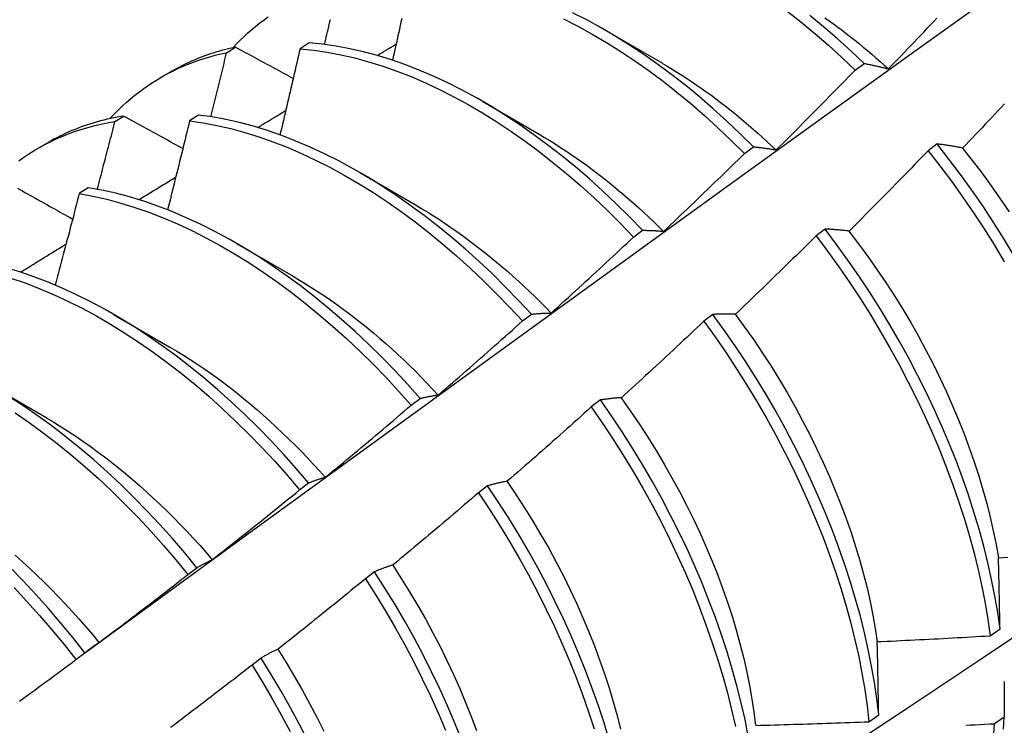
# Model space of a CAD drawing. Header units: inches. Extents: x 25 to 728, y 80 to 333.
# Tile 151 of 160: x 703.718 to 703.996, y 266.795 to 266.995. Entities that reach past the tile are written whole.
import ezdxf

# ---------------------------------------------------------------- set-up
doc = ezdxf.new("R2010")
doc.units = ezdxf.units.IN
doc.header["$MEASUREMENT"] = 0
doc.layers.add('Visible Edges(ANSI)', color=7, linetype='Continuous', lineweight=25)

msp = doc.modelspace()

# ---------------------------------------------------------------- linework, layer by layer
at = {"layer": 'Visible Edges(ANSI)'}
for p, q in [((703.88378, 266.99167), (703.89973, 266.98244)), ((703.77657, 266.98543), (703.77912, 266.98699)), ((703.79987, 266.9882), (703.79734, 266.98656)), ((703.95423, 266.98048), (703.95676, 266.98238)), ((703.75812, 266.9785), (703.76093, 266.98012)), ((703.84899, 266.97163), (703.86494, 266.9624)), ((703.74501, 266.96597), (703.74756, 266.96754)), ((703.76863, 266.96781), (703.76611, 266.96616)), ((703.72332, 266.95846), (703.72613, 266.96008)), ((703.92293, 266.95696), (703.92547, 266.95886)), ((703.97739, 266.95964), (703.97483, 266.9577)), ((703.81419, 266.95159), (703.83014, 266.94236)), ((703.73744, 266.94727), (703.73492, 266.94561)), ((703.89159, 266.93334), (703.89412, 266.93526)), ((703.94573, 266.9356), (703.94317, 266.93366)), ((703.77939, 266.93155), (703.79534, 266.92232)), ((703.74459, 266.91151), (703.76054, 266.90228)), ((703.86018, 266.90963), (703.86272, 266.91155)), ((703.91401, 266.91149), (703.91145, 266.90954)), ((703.70979, 266.89147), (703.72574, 266.88224)), ((703.82872, 266.88583), (703.83127, 266.88776)), ((703.88222, 266.88731), (703.87964, 266.88535)), ((703.79721, 266.86195), (703.79975, 266.86388)), ((703.85035, 266.86306), (703.84777, 266.8611)), ((703.76562, 266.83799), (703.76818, 266.83993)), ((703.81839, 266.83876), (703.81581, 266.8368)), ((703.99241, 266.82071), (703.99518, 266.82268)), ((703.73398, 266.81395), (703.73654, 266.81589)), ((703.78636, 266.81441), (703.78377, 266.81244)), ((703.9581, 266.79643), (703.96088, 266.79839)), ((703.99635, 266.79768), (703.99352, 266.79575))]:
    msp.add_line(p, q, dxfattribs=at)
at = {"layer": 'Visible Edges(ANSI)', "flags": 128}
for points in [[(703.73643, 266.81582), (703.75986, 266.83289), (703.78326, 266.84993), (703.80662, 266.86693), (703.82996, 266.88389), (703.85328, 266.90081), (703.87657, 266.91769), (703.89984, 266.93452), (703.92308, 266.95132), (703.9463, 266.96806), (703.96951, 266.98476), (703.99269, 267.00141), (704.01586, 267.01801), (704.03901, 267.03456), (704.06214, 267.05107), (704.08526, 267.06751), (704.10837, 267.08391), (704.13147, 267.10025), (704.15456, 267.11654), (704.17764, 267.13277)], [(703.77836, 266.98683), (703.77939, 266.98792), (703.78043, 266.98898), (703.7815, 266.99002), (703.78259, 266.99102), (703.7837, 266.992), (703.78482, 266.99294), (703.78597, 266.99386), (703.78714, 266.99474), (703.78832, 266.9956)], [(703.80425, 266.98775), (703.80442, 266.98846), (703.80459, 266.98917), (703.80475, 266.98988), (703.80492, 266.99058), (703.80509, 266.99129), (703.80525, 266.992), (703.80542, 266.99271), (703.80558, 266.99342), (703.80575, 266.99412), (703.80591, 266.99483)], [(703.82607, 266.99505), (703.82586, 266.99407), (703.82564, 266.99309), (703.82542, 266.99211), (703.82521, 266.99113), (703.82499, 266.99015), (703.82477, 266.98917), (703.82456, 266.98819), (703.82434, 266.98721), (703.82412, 266.98623), (703.8239, 266.98525), (703.82368, 266.98426), (703.82346, 266.98328)], [(703.87182, 266.99495), (703.87586, 266.99288), (703.8799, 266.99067), (703.88393, 266.98829), (703.88796, 266.98577), (703.89197, 266.98311), (703.89596, 266.9803), (703.89992, 266.97735), (703.90386, 266.97426), (703.90776, 266.97105), (703.91162, 266.96771), (703.91544, 266.96424), (703.91921, 266.96066), (703.92293, 266.95696)], [(703.92547, 266.95886), (703.92174, 266.96255), (703.91796, 266.96613), (703.91414, 266.96958), (703.91027, 266.97292), (703.90637, 266.97612), (703.90243, 266.9792), (703.89847, 266.98213), (703.89447, 266.98493), (703.89046, 266.98759), (703.88644, 266.9901), (703.8824, 266.99246), (703.87836, 266.99467), (703.87432, 266.99672)], [(703.93495, 266.99721), (703.93889, 266.99412), (703.94279, 266.99089), (703.94665, 266.98754), (703.95046, 266.98407), (703.95423, 266.98048)], [(703.95676, 266.98238), (703.95299, 266.98596), (703.94917, 266.98942), (703.9453, 266.99276), (703.9414, 266.99597)], [(703.94563, 266.99532), (703.94686, 266.99445), (703.94808, 266.99357), (703.9493, 266.99268), (703.95051, 266.99177), (703.95172, 266.99085), (703.95293, 266.98991), (703.95414, 266.98896), (703.95534, 266.98799), (703.95653, 266.98701), (703.95773, 266.98602), (703.95891, 266.98501), (703.9601, 266.98399), (703.96128, 266.98295), (703.96245, 266.9819), (703.96362, 266.98084)], [(703.96362, 266.98085), (703.96454, 266.9818), (703.96546, 266.98276), (703.96638, 266.98371), (703.9673, 266.98466), (703.96821, 266.98562), (703.96913, 266.98657), (703.97005, 266.98753), (703.97096, 266.98848), (703.97187, 266.98944), (703.97279, 266.9904), (703.9737, 266.99136), (703.97461, 266.99232), (703.97552, 266.99328), (703.97643, 266.99424), (703.97734, 266.9952)], [(703.77912, 266.98699), (703.77831, 266.98682), (703.7775, 266.98663), (703.7767, 266.98644), (703.7759, 266.98623), (703.77511, 266.98602), (703.77432, 266.9858), (703.77353, 266.98556), (703.77275, 266.98532), (703.77198, 266.98507), (703.7712, 266.9848), (703.77044, 266.98453), (703.76968, 266.98425), (703.76892, 266.98396), (703.76817, 266.98366), (703.76742, 266.98335), (703.76668, 266.98303), (703.76594, 266.98269), (703.76521, 266.98236), (703.76448, 266.98201), (703.76376, 266.98165), (703.76305, 266.98128), (703.76234, 266.9809), (703.76163, 266.98051), (703.76093, 266.98012)], [(703.77912, 266.98699), (703.77979, 266.98663), (703.78047, 266.98626), (703.78114, 266.98589), (703.78182, 266.98553), (703.78249, 266.98516), (703.78317, 266.98479), (703.78385, 266.98443), (703.78452, 266.98406), (703.7852, 266.98369), (703.78588, 266.98332), (703.78656, 266.98296), (703.78724, 266.98259), (703.78792, 266.98222), (703.7886, 266.98186), (703.78928, 266.98149), (703.78996, 266.98112), (703.79064, 266.98075), (703.79132, 266.98039), (703.792, 266.98002), (703.79268, 266.97965), (703.79336, 266.97928), (703.79405, 266.97891), (703.79473, 266.97855), (703.79541, 266.97818)], [(703.79734, 266.98656), (703.79711, 266.98555), (703.79688, 266.98453), (703.79665, 266.98352), (703.79641, 266.98251), (703.79618, 266.98149), (703.79595, 266.98048), (703.79571, 266.97946), (703.79548, 266.97845), (703.79524, 266.97743), (703.795, 266.97642), (703.79477, 266.97541), (703.79453, 266.97439), (703.79429, 266.97338), (703.79406, 266.97236), (703.79382, 266.97135), (703.79358, 266.97033), (703.79334, 266.96931), (703.7931, 266.9683), (703.79286, 266.96728), (703.79262, 266.96627), (703.79238, 266.96525), (703.79214, 266.96424), (703.7919, 266.96322), (703.79166, 266.9622)], [(703.79734, 266.98656), (703.80114, 266.98617), (703.80498, 266.98561), (703.80886, 266.98487), (703.81277, 266.98397), (703.81672, 266.98289), (703.8207, 266.98165), (703.8247, 266.98024), (703.82871, 266.97866), (703.83274, 266.97693), (703.83678, 266.97503), (703.84082, 266.97297), (703.84486, 266.97076), (703.8489, 266.9684), (703.85292, 266.96589), (703.85693, 266.96323), (703.86092, 266.96043), (703.86489, 266.95749), (703.86882, 266.95441), (703.87273, 266.9512), (703.87659, 266.94787), (703.88042, 266.94441), (703.88419, 266.94084), (703.88792, 266.93714), (703.89159, 266.93334)], [(703.89412, 266.93526), (703.89045, 266.93905), (703.88672, 266.94273), (703.88294, 266.9463), (703.87911, 266.94975), (703.87524, 266.95307), (703.87134, 266.95627), (703.8674, 266.95933), (703.86343, 266.96226), (703.85944, 266.96505), (703.85543, 266.9677), (703.8514, 266.9702), (703.84737, 266.97255), (703.84333, 266.97475), (703.83928, 266.9768), (703.83525, 266.97868), (703.83122, 266.98041), (703.8272, 266.98197), (703.82321, 266.98337), (703.81923, 266.9846), (703.81529, 266.98566), (703.81137, 266.98655), (703.8075, 266.98728), (703.80366, 266.98783), (703.79987, 266.9882)], [(703.81913, 266.98463), (703.81935, 266.98476), (703.81957, 266.9849), (703.8198, 266.98503), (703.82002, 266.98516), (703.82024, 266.9853), (703.82047, 266.98543), (703.82069, 266.98556), (703.82091, 266.9857), (703.82113, 266.98583), (703.82136, 266.98596), (703.82158, 266.9861), (703.8218, 266.98623), (703.82203, 266.98636), (703.82225, 266.9865), (703.82247, 266.98663), (703.8227, 266.98676), (703.82292, 266.9869), (703.82314, 266.98703), (703.82337, 266.98717), (703.82359, 266.9873), (703.82381, 266.98743), (703.82403, 266.98757), (703.82426, 266.9877), (703.82448, 266.98783)], [(703.74356, 266.96679), (703.74468, 266.96798), (703.74583, 266.96913), (703.747, 266.97025), (703.74819, 266.97134), (703.74941, 266.97239), (703.75065, 266.9734), (703.75191, 266.97438), (703.75319, 266.97533), (703.7545, 266.97624), (703.75583, 266.97711), (703.75718, 266.97795), (703.75856, 266.97875), (703.75995, 266.97951), (703.76137, 266.98024), (703.7628, 266.98092), (703.76426, 266.98158), (703.76573, 266.98219), (703.76722, 266.98277), (703.76874, 266.9833), (703.77027, 266.98381), (703.77182, 266.98427), (703.77338, 266.98469), (703.77497, 266.98508), (703.77657, 266.98543)], [(703.77212, 266.96733), (703.7723, 266.96809), (703.77249, 266.96884), (703.77268, 266.96959), (703.77287, 266.97035), (703.77306, 266.9711), (703.77324, 266.97186), (703.77343, 266.97261), (703.77362, 266.97337), (703.7738, 266.97412), (703.77399, 266.97487), (703.77418, 266.97563), (703.77436, 266.97638), (703.77455, 266.97714), (703.77473, 266.97789), (703.77492, 266.97864), (703.7751, 266.9794), (703.77529, 266.98015), (703.77547, 266.9809), (703.77565, 266.98166), (703.77584, 266.98241), (703.77602, 266.98317), (703.7762, 266.98392), (703.77639, 266.98467), (703.77657, 266.98543)], [(703.89974, 266.9824), (703.90112, 266.98159), (703.90249, 266.98077), (703.90386, 266.97993), (703.90523, 266.97907), (703.9066, 266.97819), (703.90797, 266.97729), (703.90933, 266.97636), (703.91069, 266.97542), (703.91205, 266.97447), (703.9134, 266.97349), (703.91475, 266.97249), (703.91609, 266.97147), (703.91744, 266.97044), (703.91877, 266.96939), (703.92011, 266.96832), (703.92143, 266.96723), (703.92276, 266.96612), (703.92407, 266.965), (703.92539, 266.96386), (703.92669, 266.9627), (703.92799, 266.96153), (703.92929, 266.96034), (703.93057, 266.95914), (703.93186, 266.95792)], [(703.95676, 266.98238), (703.95704, 266.98233), (703.95732, 266.98227), (703.9576, 266.98222), (703.95788, 266.98216), (703.95816, 266.98211), (703.95844, 266.98205), (703.95872, 266.98199), (703.95901, 266.98193), (703.95929, 266.98187), (703.95957, 266.98181), (703.95986, 266.98175), (703.96014, 266.98169), (703.96043, 266.98162), (703.96072, 266.98156), (703.961, 266.98149), (703.96129, 266.98142), (703.96158, 266.98136), (703.96187, 266.98129), (703.96216, 266.98122), (703.96245, 266.98115), (703.96274, 266.98108), (703.96303, 266.981), (703.96333, 266.98093), (703.96362, 266.98085)], [(703.93188, 266.95795), (703.93282, 266.95888), (703.93376, 266.95981), (703.9347, 266.96074), (703.93564, 266.96167), (703.93658, 266.9626), (703.93751, 266.96353), (703.93845, 266.96447), (703.93938, 266.9654), (703.94032, 266.96634), (703.94125, 266.96728), (703.94218, 266.96821), (703.94311, 266.96915), (703.94405, 266.97009), (703.94498, 266.97103), (703.9459, 266.97197), (703.94683, 266.97292), (703.94776, 266.97386), (703.94869, 266.9748), (703.94961, 266.97575), (703.95054, 266.97669), (703.95146, 266.97764), (703.95239, 266.97858), (703.95331, 266.97953), (703.95423, 266.98048)], [(703.99647, 266.97099), (703.99556, 266.97002), (703.99465, 266.96906), (703.99374, 266.96809), (703.99283, 266.96713), (703.99192, 266.96616), (703.99101, 266.9652), (703.99009, 266.96424), (703.98918, 266.96328), (703.98826, 266.96232), (703.98735, 266.96136), (703.98643, 266.9604), (703.98551, 266.95944), (703.98459, 266.95848)], [(703.74756, 266.96754), (703.7466, 266.96739), (703.74564, 266.96721), (703.74469, 266.96703), (703.74374, 266.96683), (703.7428, 266.96662), (703.74186, 266.96639), (703.74093, 266.96615), (703.74001, 266.9659), (703.7391, 266.96563), (703.73818, 266.96535), (703.73728, 266.96506), (703.73638, 266.96476), (703.73549, 266.96444), (703.73461, 266.96411), (703.73373, 266.96376), (703.73286, 266.96341), (703.73199, 266.96303), (703.73113, 266.96265), (703.73028, 266.96225), (703.72944, 266.96184), (703.7286, 266.96142), (703.72777, 266.96099), (703.72695, 266.96054), (703.72613, 266.96008)], [(703.74756, 266.96754), (703.74825, 266.96716), (703.74894, 266.96678), (703.74963, 266.9664), (703.75032, 266.96602), (703.75101, 266.96564), (703.7517, 266.96526), (703.75239, 266.96488), (703.75308, 266.9645), (703.75377, 266.96411), (703.75446, 266.96373), (703.75516, 266.96335), (703.75585, 266.96297), (703.75654, 266.96259), (703.75724, 266.9622), (703.75793, 266.96182), (703.75863, 266.96144), (703.75932, 266.96106), (703.76002, 266.96067), (703.76072, 266.96029), (703.76141, 266.95991), (703.76211, 266.95953), (703.76281, 266.95914), (703.76351, 266.95876), (703.76421, 266.95838)], [(703.86272, 266.91155), (703.85911, 266.91544), (703.85543, 266.91923), (703.8517, 266.92291), (703.84791, 266.92647), (703.84409, 266.92991), (703.84021, 266.93323), (703.83631, 266.93642), (703.83237, 266.93947), (703.8284, 266.94239), (703.8244, 266.94518), (703.82039, 266.94782), (703.81636, 266.95031), (703.81233, 266.95265), (703.80829, 266.95484), (703.80425, 266.95687), (703.80021, 266.95875), (703.79618, 266.96047), (703.79217, 266.96202), (703.78817, 266.96341), (703.7842, 266.96463), (703.78026, 266.96568), (703.77634, 266.96656), (703.77247, 266.96727), (703.76863, 266.96781)], [(703.78533, 266.9643), (703.78566, 266.9645), (703.786, 266.9647), (703.78633, 266.9649), (703.78666, 266.9651), (703.78699, 266.9653), (703.78732, 266.9655), (703.78765, 266.9657), (703.78799, 266.9659), (703.78832, 266.9661), (703.78865, 266.9663), (703.78898, 266.9665), (703.78931, 266.9667), (703.78964, 266.9669), (703.78997, 266.9671), (703.79031, 266.9673), (703.79064, 266.9675), (703.79097, 266.9677), (703.7913, 266.9679), (703.79163, 266.9681), (703.79196, 266.9683), (703.7923, 266.9685), (703.79263, 266.9687), (703.79296, 266.9689), (703.79329, 266.9691)], [(703.71786, 266.9549), (703.71926, 266.9559), (703.7207, 266.95686), (703.72216, 266.95777), (703.72364, 266.95864), (703.72515, 266.95947), (703.72668, 266.96025), (703.72824, 266.96099), (703.72982, 266.96169), (703.73142, 266.96234), (703.73305, 266.96295), (703.7347, 266.96352), (703.73636, 266.96404), (703.73805, 266.96451), (703.73976, 266.96494), (703.74149, 266.96533), (703.74324, 266.96567), (703.74501, 266.96597)], [(703.74002, 266.94682), (703.74023, 266.94762), (703.74044, 266.94842), (703.74065, 266.94922), (703.74086, 266.95002), (703.74107, 266.95081), (703.74128, 266.95161), (703.74149, 266.95241), (703.7417, 266.95321), (703.74191, 266.954), (703.74212, 266.9548), (703.74233, 266.9556), (703.74254, 266.9564), (703.74275, 266.95719), (703.74295, 266.95799), (703.74316, 266.95879), (703.74337, 266.95959), (703.74357, 266.96039), (703.74378, 266.96118), (703.74399, 266.96198), (703.74419, 266.96278), (703.7444, 266.96357), (703.7446, 266.96437), (703.74481, 266.96517), (703.74501, 266.96597)], [(703.76611, 266.96616), (703.76586, 266.96511), (703.7656, 266.96407), (703.76535, 266.96302), (703.76509, 266.96198), (703.76484, 266.96093), (703.76458, 266.95988), (703.76432, 266.95884), (703.76406, 266.95779), (703.7638, 266.95674), (703.76355, 266.95569), (703.76329, 266.95465), (703.76303, 266.9536), (703.76277, 266.95255), (703.76251, 266.95151), (703.76224, 266.95046), (703.76198, 266.94941), (703.76172, 266.94836), (703.76146, 266.94732), (703.76119, 266.94627), (703.76093, 266.94522), (703.76067, 266.94417), (703.7604, 266.94313), (703.76014, 266.94208), (703.75987, 266.94103)], [(703.76611, 266.96616), (703.76995, 266.96561), (703.77383, 266.96488), (703.77774, 266.96399), (703.78169, 266.96292), (703.78566, 266.96169), (703.78966, 266.96029), (703.79367, 266.95872), (703.7977, 266.95699), (703.80174, 266.95511), (703.80578, 266.95306), (703.80982, 266.95086), (703.81386, 266.9485), (703.81788, 266.946), (703.8219, 266.94335), (703.82589, 266.94056), (703.82985, 266.93763), (703.83379, 266.93456), (703.8377, 266.93136), (703.84157, 266.92803), (703.84539, 266.92458), (703.84917, 266.92101), (703.8529, 266.91733), (703.85657, 266.91353), (703.86018, 266.90963)], [(703.86493, 266.96239), (703.86644, 266.9615), (703.86795, 266.96059), (703.86946, 266.95965), (703.87096, 266.95869), (703.87246, 266.9577), (703.87396, 266.95669), (703.87546, 266.95566), (703.87695, 266.95461), (703.87844, 266.95353), (703.87992, 266.95243), (703.8814, 266.95131), (703.88288, 266.95017), (703.88435, 266.94901), (703.88581, 266.94782), (703.88727, 266.94662), (703.88872, 266.94539), (703.89017, 266.94415), (703.89161, 266.94289), (703.89304, 266.9416), (703.89446, 266.9403), (703.89588, 266.93898), (703.89729, 266.93764), (703.89869, 266.93628), (703.90008, 266.9349)], [(703.92547, 266.95886), (703.92572, 266.95884), (703.92599, 266.95881), (703.92625, 266.95878), (703.92651, 266.95875), (703.92677, 266.95872), (703.92703, 266.95869), (703.9273, 266.95866), (703.92756, 266.95862), (703.92783, 266.95859), (703.92809, 266.95855), (703.92836, 266.95852), (703.92863, 266.95848), (703.92889, 266.95844), (703.92916, 266.9584), (703.92943, 266.95836), (703.9297, 266.95832), (703.92997, 266.95827), (703.93024, 266.95823), (703.93051, 266.95819), (703.93079, 266.95814), (703.93106, 266.95809), (703.93133, 266.95804), (703.93161, 266.958), (703.93188, 266.95795)], [(703.98459, 266.95848), (703.98428, 266.95854), (703.98398, 266.9586), (703.98367, 266.95866), (703.98336, 266.95871), (703.98306, 266.95877), (703.98275, 266.95882), (703.98245, 266.95888), (703.98214, 266.95893), (703.98184, 266.95898), (703.98154, 266.95903), (703.98124, 266.95908), (703.98094, 266.95913), (703.98064, 266.95918), (703.98034, 266.95922), (703.98004, 266.95927), (703.97974, 266.95932), (703.97944, 266.95936), (703.97915, 266.9594), (703.97885, 266.95945), (703.97856, 266.95949), (703.97826, 266.95953), (703.97797, 266.95957), (703.97768, 266.95961), (703.97739, 266.95964)], [(703.99899, 266.92834), (703.99618, 266.933), (703.99327, 266.9376), (703.99027, 266.94215), (703.98717, 266.94663), (703.98399, 266.95105), (703.98073, 266.95539), (703.97739, 266.95964)], [(703.98456, 266.95846), (703.98732, 266.95498), (703.99002, 266.95144), (703.99266, 266.94784), (703.99522, 266.94418), (703.99772, 266.94048)], [(703.9001, 266.93495), (703.90106, 266.93586), (703.90202, 266.93677), (703.90298, 266.93768), (703.90394, 266.93859), (703.9049, 266.9395), (703.90585, 266.94041), (703.90681, 266.94132), (703.90776, 266.94223), (703.90872, 266.94315), (703.90967, 266.94406), (703.91062, 266.94498), (703.91157, 266.94589), (703.91252, 266.94681), (703.91347, 266.94773), (703.91442, 266.94865), (703.91537, 266.94957), (703.91632, 266.95049), (703.91727, 266.95141), (703.91821, 266.95233), (703.91916, 266.95326), (703.9201, 266.95418), (703.92105, 266.95511), (703.92199, 266.95603), (703.92293, 266.95696)], [(703.97483, 266.9577), (703.97391, 266.95675), (703.97299, 266.9558), (703.97206, 266.95484), (703.97114, 266.95389), (703.97022, 266.95294), (703.96929, 266.95199), (703.96836, 266.95104), (703.96744, 266.95009), (703.96651, 266.94915), (703.96558, 266.9482), (703.96465, 266.94725), (703.96372, 266.94631), (703.96279, 266.94536), (703.96186, 266.94442), (703.96093, 266.94348), (703.96, 266.94254), (703.95906, 266.9416), (703.95813, 266.94066), (703.95719, 266.93972), (703.95626, 266.93878), (703.95532, 266.93784), (703.95438, 266.9369), (703.95345, 266.93597), (703.95251, 266.93503)], [(703.97483, 266.9577), (703.97817, 266.95344), (703.98142, 266.94909), (703.9846, 266.94468), (703.98769, 266.94019), (703.99068, 266.93564), (703.99358, 266.93103), (703.99639, 266.92637)], [(703.75172, 266.94389), (703.75216, 266.94416), (703.7526, 266.94442), (703.75303, 266.94469), (703.75347, 266.94496), (703.75391, 266.94522), (703.75434, 266.94549), (703.75478, 266.94575), (703.75521, 266.94602), (703.75565, 266.94629), (703.75609, 266.94655), (703.75652, 266.94682), (703.75696, 266.94708), (703.7574, 266.94735), (703.75783, 266.94761), (703.75827, 266.94788), (703.75871, 266.94815), (703.75914, 266.94841), (703.75958, 266.94868), (703.76001, 266.94894), (703.76045, 266.94921), (703.76089, 266.94947), (703.76132, 266.94974), (703.76176, 266.95), (703.7622, 266.95027)], [(703.85725, 266.72689), (703.87955, 266.74143), (703.90181, 266.756), (703.92402, 266.7706), (703.9462, 266.78523), (703.96834, 266.79989), (703.99043, 266.81458), (704.01249, 266.8293), (704.03451, 266.84405), (704.05648, 266.85882), (704.07842, 266.87362), (704.10031, 266.88845), (704.12217, 266.90329), (704.14399, 266.91816), (704.16576, 266.93305), (704.1875, 266.94796)], [(703.71746, 266.94715), (703.71817, 266.94676), (703.71887, 266.94636), (703.71958, 266.94597), (703.72028, 266.94557), (703.72099, 266.94518), (703.72169, 266.94478), (703.7224, 266.94438), (703.72311, 266.94399), (703.72381, 266.94359), (703.72452, 266.9432), (703.72523, 266.9428), (703.72594, 266.9424), (703.72665, 266.94201), (703.72736, 266.94161), (703.72807, 266.94121), (703.72878, 266.94081), (703.72949, 266.94042), (703.7302, 266.94002), (703.73092, 266.93962), (703.73163, 266.93922), (703.73234, 266.93883), (703.73306, 266.93843)], [(703.73492, 266.94561), (703.73464, 266.94453), (703.73437, 266.94345), (703.73409, 266.94238), (703.73381, 266.9413), (703.73353, 266.94022), (703.73325, 266.93915), (703.73297, 266.93807), (703.73268, 266.93699), (703.7324, 266.93592), (703.73212, 266.93484), (703.73184, 266.93376), (703.73155, 266.93269), (703.73127, 266.93161), (703.73098, 266.93053), (703.7307, 266.92945), (703.73041, 266.92838), (703.73013, 266.9273), (703.72984, 266.92622), (703.72955, 266.92514), (703.72926, 266.92407), (703.72898, 266.92299), (703.72869, 266.92191), (703.7284, 266.92083), (703.72811, 266.91976)], [(703.73492, 266.94561), (703.7388, 266.94489), (703.74271, 266.94401), (703.74666, 266.94295), (703.75063, 266.94173), (703.75462, 266.94034), (703.75864, 266.93878), (703.76267, 266.93706), (703.7667, 266.93518), (703.77074, 266.93315), (703.77479, 266.93095), (703.77882, 266.92861), (703.78285, 266.92611), (703.78686, 266.92347), (703.79085, 266.92069), (703.79482, 266.91776), (703.79876, 266.9147), (703.80267, 266.91151), (703.80654, 266.90819), (703.81037, 266.90475), (703.81415, 266.90119), (703.81788, 266.89751), (703.82156, 266.89372), (703.82517, 266.88983), (703.82872, 266.88583)], [(703.83127, 266.88776), (703.82771, 266.89175), (703.82409, 266.89563), (703.82041, 266.89941), (703.81668, 266.90308), (703.81289, 266.90664), (703.80906, 266.91007), (703.80519, 266.91338), (703.80128, 266.91656), (703.79733, 266.91961), (703.79336, 266.92252), (703.78937, 266.9253), (703.78535, 266.92793), (703.78133, 266.93041), (703.77729, 266.93275), (703.77325, 266.93493), (703.76921, 266.93695), (703.76517, 266.93882), (703.76114, 266.94052), (703.75713, 266.94207), (703.75314, 266.94344), (703.74917, 266.94466), (703.74522, 266.9457), (703.74131, 266.94657), (703.73744, 266.94727)], [(703.83013, 266.94231), (703.83177, 266.94134), (703.83342, 266.94034), (703.83506, 266.93931), (703.8367, 266.93826), (703.83834, 266.93718), (703.83998, 266.93607), (703.84161, 266.93493), (703.84323, 266.93377), (703.84485, 266.93258), (703.84647, 266.93137), (703.84808, 266.93013), (703.84968, 266.92887), (703.85128, 266.92758), (703.85287, 266.92626), (703.85445, 266.92493), (703.85602, 266.92357), (703.85759, 266.92218), (703.85914, 266.92077), (703.86069, 266.91934), (703.86223, 266.91789), (703.86376, 266.91642), (703.86527, 266.91492), (703.86678, 266.9134), (703.86828, 266.91187)], [(703.89412, 266.93526), (703.89436, 266.93525), (703.8946, 266.93525), (703.89485, 266.93525), (703.89509, 266.93525), (703.89534, 266.93524), (703.89558, 266.93523), (703.89583, 266.93523), (703.89607, 266.93522), (703.89632, 266.93521), (703.89657, 266.9352), (703.89682, 266.93519), (703.89707, 266.93518), (703.89732, 266.93516), (703.89757, 266.93515), (703.89782, 266.93514), (703.89807, 266.93512), (703.89832, 266.9351), (703.89857, 266.93508), (703.89883, 266.93506), (703.89908, 266.93504), (703.89933, 266.93502), (703.89959, 266.935), (703.89984, 266.93498), (703.9001, 266.93495)], [(703.94317, 266.93366), (703.94223, 266.93272), (703.94129, 266.93179), (703.94035, 266.93086), (703.9394, 266.92993), (703.93846, 266.929), (703.93751, 266.92808), (703.93656, 266.92715), (703.93562, 266.92622), (703.93467, 266.9253), (703.93372, 266.92437), (703.93277, 266.92345), (703.93182, 266.92253), (703.93087, 266.92161), (703.92992, 266.92068), (703.92897, 266.91976), (703.92801, 266.91884), (703.92706, 266.91793), (703.9261, 266.91701), (703.92515, 266.91609), (703.92419, 266.91518), (703.92323, 266.91426), (703.92228, 266.91335), (703.92132, 266.91243), (703.92036, 266.91152)], [(703.94317, 266.93366), (703.94644, 266.92932), (703.94961, 266.9249), (703.95271, 266.92042), (703.95571, 266.91587), (703.95862, 266.91126), (703.96143, 266.90661), (703.96414, 266.9019), (703.96674, 266.89716), (703.96925, 266.89238), (703.97164, 266.88758), (703.97392, 266.88275), (703.97608, 266.8779), (703.97813, 266.87305), (703.98006, 266.86819), (703.98187, 266.86333), (703.98355, 266.85849), (703.98511, 266.85365), (703.98655, 266.84884), (703.98785, 266.84405), (703.98903, 266.83929), (703.99007, 266.83458), (703.99099, 266.8299), (703.99177, 266.82528), (703.99241, 266.82071)], [(703.95251, 266.93503), (703.95222, 266.93507), (703.95193, 266.9351), (703.95164, 266.93513), (703.95135, 266.93517), (703.95106, 266.9352), (703.95077, 266.93523), (703.95049, 266.93525), (703.9502, 266.93528), (703.94992, 266.93531), (703.94963, 266.93534), (703.94935, 266.93536), (703.94907, 266.93538), (703.94879, 266.93541), (703.94851, 266.93543), (703.94822, 266.93545), (703.94795, 266.93547), (703.94767, 266.93549), (703.94739, 266.93551), (703.94711, 266.93553), (703.94683, 266.93554), (703.94656, 266.93556), (703.94628, 266.93557), (703.94601, 266.93559), (703.94573, 266.9356)], [(703.99518, 266.82268), (703.99452, 266.82725), (703.99373, 266.83188), (703.99281, 266.83655), (703.99176, 266.84127), (703.99057, 266.84603), (703.98926, 266.85082), (703.98781, 266.85564), (703.98624, 266.86047), (703.98455, 266.86532), (703.98273, 266.87018), (703.98079, 266.87504), (703.97873, 266.87989), (703.97656, 266.88473), (703.97427, 266.88956), (703.97187, 266.89437), (703.96936, 266.89914), (703.96675, 266.90388), (703.96403, 266.90858), (703.96121, 266.91323), (703.95829, 266.91784), (703.95529, 266.92238), (703.95219, 266.92686), (703.949, 266.93127), (703.94573, 266.9356)], [(703.95248, 266.935), (703.95519, 266.93146), (703.95783, 266.92787), (703.9604, 266.92422), (703.9629, 266.92052), (703.96533, 266.91678), (703.96768, 266.91299), (703.96995, 266.90917), (703.97214, 266.90531), (703.97424, 266.90143), (703.97626, 266.89751), (703.97819, 266.89358), (703.98003, 266.88963), (703.98178, 266.88567), (703.98344, 266.88171), (703.98501, 266.87774), (703.98648, 266.87378), (703.98786, 266.86982), (703.98914, 266.86588), (703.99032, 266.86195), (703.9914, 266.85805), (703.99238, 266.85417), (703.99326, 266.85032), (703.99404, 266.84651), (703.99471, 266.84274)], [(703.71829, 266.92342), (703.71883, 266.92375), (703.71937, 266.92408), (703.71991, 266.92441), (703.72044, 266.92474), (703.72098, 266.92507), (703.72152, 266.9254), (703.72206, 266.92573), (703.72259, 266.92606), (703.72313, 266.92639), (703.72367, 266.92672), (703.72421, 266.92705), (703.72474, 266.92738), (703.72528, 266.92771), (703.72582, 266.92804), (703.72636, 266.92837), (703.72689, 266.9287), (703.72743, 266.92903), (703.72797, 266.92936), (703.72851, 266.92969), (703.72905, 266.93002), (703.72958, 266.93035), (703.73012, 266.93068), (703.73066, 266.93101), (703.7312, 266.93134)], [(703.86828, 266.91188), (703.86926, 266.91276), (703.87024, 266.91365), (703.87122, 266.91453), (703.87219, 266.91542), (703.87317, 266.91631), (703.87415, 266.9172), (703.87512, 266.91808), (703.8761, 266.91898), (703.87707, 266.91987), (703.87804, 266.92076), (703.87902, 266.92165), (703.87999, 266.92255), (703.88096, 266.92344), (703.88193, 266.92434), (703.8829, 266.92523), (703.88387, 266.92613), (703.88483, 266.92703), (703.8858, 266.92793), (703.88677, 266.92883), (703.88773, 266.92973), (703.8887, 266.93063), (703.88966, 266.93154), (703.89062, 266.93244), (703.89159, 266.93334)], [(703.79975, 266.86388), (703.79626, 266.86796), (703.7927, 266.87194), (703.78907, 266.87582), (703.78539, 266.87959), (703.78165, 266.88326), (703.77787, 266.8868), (703.77403, 266.89023), (703.77016, 266.89353), (703.76624, 266.89671), (703.7623, 266.89975), (703.75833, 266.90265), (703.75433, 266.90542), (703.75032, 266.90804), (703.74629, 266.91052), (703.74225, 266.91284), (703.73821, 266.91501), (703.73417, 266.91703), (703.73013, 266.91888), (703.72611, 266.92058), (703.72209, 266.92211), (703.7181, 266.92348), (703.71413, 266.92468)], [(703.71559, 266.92176), (703.71959, 266.92038), (703.7236, 266.91884), (703.72763, 266.91713), (703.73166, 266.91526), (703.73571, 266.91323), (703.73975, 266.91105), (703.74378, 266.90871), (703.74781, 266.90623), (703.75182, 266.90359), (703.75582, 266.90082), (703.75979, 266.8979), (703.76373, 266.89485), (703.76764, 266.89167), (703.77151, 266.88835), (703.77534, 266.88492), (703.77913, 266.88136), (703.78286, 266.87769), (703.78654, 266.87391), (703.79016, 266.87002), (703.79372, 266.86604), (703.79721, 266.86195)], [(703.79534, 266.92226), (703.79713, 266.92121), (703.79891, 266.92014), (703.80069, 266.91902), (703.80246, 266.91788), (703.80423, 266.9167), (703.806, 266.91549), (703.80776, 266.91425), (703.80952, 266.91298), (703.81126, 266.91168), (703.81301, 266.91035), (703.81474, 266.90898), (703.81647, 266.90759), (703.81819, 266.90616), (703.81989, 266.90471), (703.82159, 266.90323), (703.82328, 266.90172), (703.82496, 266.90018), (703.82663, 266.89862), (703.82829, 266.89702), (703.82993, 266.89541), (703.83156, 266.89377), (703.83318, 266.8921), (703.83479, 266.89041), (703.83638, 266.8887)], [(703.86272, 266.91155), (703.86295, 266.91158), (703.86317, 266.9116), (703.8634, 266.91163), (703.86362, 266.91165), (703.86385, 266.91167), (703.86408, 266.91169), (703.86431, 266.91171), (703.86454, 266.91173), (703.86477, 266.91174), (703.865, 266.91176), (703.86523, 266.91178), (703.86546, 266.91179), (703.86569, 266.9118), (703.86592, 266.91181), (703.86615, 266.91183), (703.86639, 266.91184), (703.86662, 266.91184), (703.86686, 266.91185), (703.86709, 266.91186), (703.86733, 266.91186), (703.86757, 266.91187), (703.8678, 266.91187), (703.86804, 266.91187), (703.86828, 266.91188)], [(703.92036, 266.91152), (703.92009, 266.91153), (703.91982, 266.91154), (703.91954, 266.91155), (703.91927, 266.91156), (703.919, 266.91156), (703.91873, 266.91157), (703.91847, 266.91157), (703.9182, 266.91157), (703.91793, 266.91157), (703.91767, 266.91157), (703.9174, 266.91157), (703.91713, 266.91157), (703.91687, 266.91157), (703.91661, 266.91157), (703.91634, 266.91157), (703.91608, 266.91156), (703.91582, 266.91155), (703.91556, 266.91155), (703.9153, 266.91154), (703.91504, 266.91153), (703.91478, 266.91152), (703.91453, 266.91151), (703.91427, 266.9115), (703.91401, 266.91149)], [(703.96088, 266.79839), (703.96035, 266.80291), (703.95968, 266.80748), (703.95888, 266.81211), (703.95795, 266.81679), (703.95689, 266.82151), (703.9557, 266.82628), (703.95437, 266.83107), (703.95292, 266.83588), (703.95135, 266.84072), (703.94965, 266.84557), (703.94782, 266.85043), (703.94587, 266.85529), (703.94381, 266.86014), (703.94163, 266.86498), (703.93933, 266.86981), (703.93693, 266.87461), (703.93441, 266.87938), (703.93179, 266.88412), (703.92907, 266.88882), (703.92624, 266.89347), (703.92332, 266.89807), (703.92031, 266.90261), (703.9172, 266.90708), (703.91401, 266.91149)], [(703.92035, 266.91152), (703.92299, 266.90792), (703.92555, 266.90427), (703.92805, 266.90057), (703.93047, 266.89682), (703.93281, 266.89303), (703.93508, 266.8892), (703.93727, 266.88534), (703.93938, 266.88145), (703.9414, 266.87754), (703.94334, 266.8736), (703.94519, 266.86965), (703.94695, 266.86569), (703.94862, 266.86173), (703.9502, 266.85776), (703.95168, 266.8538), (703.95306, 266.84985), (703.95435, 266.84591), (703.95553, 266.84199), (703.95661, 266.83809), (703.95759, 266.83421), (703.95846, 266.83037), (703.95922, 266.82656), (703.95988, 266.8228), (703.96044, 266.81907)], [(703.83641, 266.88872), (703.83741, 266.88958), (703.83841, 266.89044), (703.83941, 266.89131), (703.8404, 266.89217), (703.8414, 266.89303), (703.8424, 266.8939), (703.84339, 266.89477), (703.84438, 266.89563), (703.84538, 266.8965), (703.84637, 266.89737), (703.84736, 266.89824), (703.84835, 266.89911), (703.84934, 266.89998), (703.85033, 266.90086), (703.85132, 266.90173), (703.85231, 266.9026), (703.85329, 266.90348), (703.85428, 266.90436), (703.85527, 266.90523), (703.85625, 266.90611), (703.85724, 266.90699), (703.85822, 266.90787), (703.8592, 266.90875), (703.86018, 266.90963)], [(703.91145, 266.90954), (703.91048, 266.90863), (703.90952, 266.90772), (703.90856, 266.90681), (703.90759, 266.9059), (703.90663, 266.905), (703.90566, 266.90409), (703.9047, 266.90319), (703.90373, 266.90229), (703.90276, 266.90138), (703.90179, 266.90048), (703.90082, 266.89958), (703.89985, 266.89868), (703.89888, 266.89778), (703.89791, 266.89689), (703.89694, 266.89599), (703.89596, 266.89509), (703.89499, 266.8942), (703.89401, 266.8933), (703.89304, 266.89241), (703.89206, 266.89152), (703.89109, 266.89063), (703.89011, 266.88973), (703.88913, 266.88884), (703.88815, 266.88796)], [(703.91145, 266.90954), (703.91463, 266.90513), (703.91773, 266.90064), (703.92073, 266.8961), (703.92365, 266.8915), (703.92646, 266.88685), (703.92918, 266.88214), (703.93179, 266.8774), (703.9343, 266.87263), (703.9367, 266.86782), (703.93899, 266.863), (703.94116, 266.85815), (703.94321, 266.8533), (703.94515, 266.84844), (703.94697, 266.84358), (703.94866, 266.83873), (703.95023, 266.8339), (703.95167, 266.82908), (703.95298, 266.82429), (703.95416, 266.81954), (703.95522, 266.81482), (703.95614, 266.81014), (703.95693, 266.80551), (703.95758, 266.80094), (703.9581, 266.79643)], [(703.76054, 266.90226), (703.76246, 266.90114), (703.76438, 266.89997), (703.76629, 266.89876), (703.7682, 266.89752), (703.7701, 266.89623), (703.77199, 266.89491), (703.77389, 266.89355), (703.77577, 266.89216), (703.77765, 266.89072), (703.77952, 266.88926), (703.78138, 266.88776), (703.78323, 266.88622), (703.78507, 266.88466), (703.7869, 266.88306), (703.78872, 266.88143), (703.79052, 266.87976), (703.79232, 266.87807), (703.7941, 266.87635), (703.79587, 266.8746), (703.79762, 266.87282), (703.79936, 266.87102), (703.80108, 266.86919), (703.80279, 266.86733), (703.80448, 266.86544)], [(703.76818, 266.83993), (703.76475, 266.84409), (703.76125, 266.84816), (703.75769, 266.85214), (703.75406, 266.85601), (703.75037, 266.85978), (703.74663, 266.86343), (703.74284, 266.86697), (703.739, 266.87039), (703.73513, 266.87369), (703.73121, 266.87685), (703.72727, 266.87989), (703.72329, 266.88278), (703.71929, 266.88554), (703.71528, 266.88815)], [(703.83127, 266.88776), (703.83148, 266.88781), (703.83168, 266.88786), (703.83189, 266.88791), (703.8321, 266.88796), (703.83231, 266.88801), (703.83252, 266.88806), (703.83273, 266.8881), (703.83295, 266.88815), (703.83316, 266.88819), (703.83337, 266.88823), (703.83358, 266.88828), (703.8338, 266.88832), (703.83401, 266.88836), (703.83423, 266.88839), (703.83444, 266.88843), (703.83466, 266.88847), (703.83488, 266.8885), (703.8351, 266.88854), (703.83531, 266.88857), (703.83553, 266.8886), (703.83575, 266.88863), (703.83597, 266.88866), (703.83619, 266.88869), (703.83641, 266.88872)], [(703.88815, 266.88796), (703.8879, 266.88794), (703.88764, 266.88792), (703.88739, 266.88791), (703.88713, 266.88789), (703.88688, 266.88787), (703.88663, 266.88785), (703.88638, 266.88782), (703.88613, 266.8878), (703.88588, 266.88778), (703.88563, 266.88775), (703.88538, 266.88773), (703.88513, 266.8877), (703.88489, 266.88767), (703.88464, 266.88764), (703.8844, 266.88762), (703.88415, 266.88759), (703.88391, 266.88755), (703.88366, 266.88752), (703.88342, 266.88749), (703.88318, 266.88745), (703.88294, 266.88742), (703.8827, 266.88738), (703.88246, 266.88734), (703.88222, 266.88731)], [(703.92403, 266.79235), (703.9231, 266.79703), (703.92202, 266.80176), (703.92082, 266.80652), (703.91949, 266.81131), (703.91804, 266.81613), (703.91645, 266.82097), (703.91474, 266.82582), (703.91291, 266.83068), (703.91096, 266.83554), (703.90889, 266.84039), (703.9067, 266.84523), (703.9044, 266.85005), (703.90198, 266.85486), (703.89946, 266.85963), (703.89683, 266.86436), (703.8941, 266.86906), (703.89127, 266.87371), (703.88835, 266.8783), (703.88533, 266.88284), (703.88222, 266.88731)], [(703.88811, 266.88794), (703.89068, 266.88429), (703.89318, 266.88058), (703.89561, 266.87684), (703.89796, 266.87304), (703.90024, 266.86922), (703.90244, 266.86536), (703.90455, 266.86147), (703.90659, 266.85756), (703.90853, 266.85363), (703.91039, 266.84969), (703.91215, 266.84573), (703.91382, 266.84177), (703.91539, 266.83781), (703.91687, 266.83385), (703.91824, 266.8299), (703.91952, 266.82596), (703.92069, 266.82204), (703.92177, 266.81814), (703.92274, 266.81426), (703.92361, 266.81042), (703.92438, 266.80661), (703.92505, 266.80283), (703.92561, 266.7991), (703.92607, 266.79542)], [(703.71679, 266.88372), (703.72078, 266.88095), (703.72475, 266.87804), (703.7287, 266.875), (703.73261, 266.87182), (703.73649, 266.86852), (703.74032, 266.86509), (703.74411, 266.86154), (703.74784, 266.85787), (703.75153, 266.8541), (703.75515, 266.85022), (703.75871, 266.84624), (703.7622, 266.84216), (703.76562, 266.83799)], [(703.8045, 266.86549), (703.80552, 266.86633), (703.80653, 266.86716), (703.80755, 266.868), (703.80857, 266.86884), (703.80958, 266.86968), (703.81059, 266.87053), (703.81161, 266.87137), (703.81262, 266.87221), (703.81363, 266.87306), (703.81464, 266.8739), (703.81565, 266.87475), (703.81666, 266.8756), (703.81767, 266.87644), (703.81868, 266.87729), (703.81969, 266.87814), (703.8207, 266.87899), (703.8217, 266.87985), (703.82271, 266.8807), (703.82371, 266.88155), (703.82472, 266.88241), (703.82572, 266.88326), (703.82672, 266.88412), (703.82772, 266.88498), (703.82872, 266.88583)], [(703.87964, 266.88535), (703.87866, 266.88446), (703.87768, 266.88358), (703.8767, 266.88269), (703.87571, 266.88181), (703.87473, 266.88093), (703.87374, 266.88005), (703.87276, 266.87917), (703.87177, 266.87829), (703.87078, 266.87741), (703.86979, 266.87653), (703.8688, 266.87565), (703.86781, 266.87478), (703.86682, 266.8739), (703.86583, 266.87303), (703.86484, 266.87215), (703.86384, 266.87128), (703.86285, 266.87041), (703.86186, 266.86954), (703.86086, 266.86867), (703.85987, 266.8678), (703.85887, 266.86693), (703.85787, 266.86607), (703.85687, 266.8652), (703.85588, 266.86434)], [(703.87964, 266.88535), (703.88275, 266.88087), (703.88576, 266.87633), (703.88868, 266.87173), (703.8915, 266.86708), (703.89422, 266.86239), (703.89684, 266.85765), (703.89936, 266.85287), (703.90176, 266.84807), (703.90406, 266.84324), (703.90623, 266.8384), (703.9083, 266.83355), (703.91024, 266.82869), (703.91206, 266.82383), (703.91376, 266.81898), (703.91534, 266.81415), (703.91679, 266.80933), (703.91811, 266.80454), (703.9193, 266.79978), (703.92036, 266.79506)], [(703.72573, 266.88221), (703.72778, 266.881), (703.72984, 266.87974), (703.73188, 266.87843), (703.73393, 266.87708), (703.73597, 266.87569), (703.738, 266.87426), (703.74002, 266.87279), (703.74204, 266.87127), (703.74404, 266.86972), (703.74604, 266.86813), (703.74803, 266.8665), (703.75, 266.86483), (703.75197, 266.86313), (703.75392, 266.86139), (703.75585, 266.85961), (703.75778, 266.85781), (703.75968, 266.85596), (703.76157, 266.85409), (703.76345, 266.85218), (703.7653, 266.85024), (703.76714, 266.84827), (703.76896, 266.84627), (703.77075, 266.84424), (703.77253, 266.84218)], [(703.79975, 266.86388), (703.79995, 266.86396), (703.80014, 266.86404), (703.80033, 266.86412), (703.80052, 266.86419), (703.80072, 266.86427), (703.80091, 266.86434), (703.8011, 266.86442), (703.8013, 266.86449), (703.8015, 266.86456), (703.80169, 266.86463), (703.80189, 266.8647), (703.80209, 266.86476), (703.80228, 266.86483), (703.80248, 266.86489), (703.80268, 266.86496), (703.80288, 266.86502), (703.80308, 266.86508), (703.80328, 266.86515), (703.80348, 266.8652), (703.80369, 266.86526), (703.80389, 266.86532), (703.80409, 266.86538), (703.80429, 266.86543), (703.8045, 266.86549)], [(703.85588, 266.86434), (703.85564, 266.86429), (703.8554, 266.86425), (703.85516, 266.86421), (703.85493, 266.86416), (703.85469, 266.86412), (703.85446, 266.86407), (703.85422, 266.86402), (703.85399, 266.86398), (703.85376, 266.86393), (703.85352, 266.86387), (703.85329, 266.86382), (703.85306, 266.86377), (703.85283, 266.86372), (703.8526, 266.86366), (703.85237, 266.86361), (703.85215, 266.86355), (703.85192, 266.86349), (703.85169, 266.86343), (703.85147, 266.86338), (703.85124, 266.86331), (703.85102, 266.86325), (703.85079, 266.86319), (703.85057, 266.86313), (703.85035, 266.86306)], [(703.85585, 266.8643), (703.85836, 266.86061), (703.86079, 266.85687), (703.86315, 266.85308), (703.86543, 266.84926), (703.86763, 266.84541), (703.86974, 266.84152), (703.87176, 266.83762), (703.8737, 266.83369), (703.87555, 266.82974), (703.8773, 266.82579), (703.87896, 266.82182), (703.88053, 266.81786), (703.88201, 266.8139), (703.88339, 266.80994), (703.88467, 266.806), (703.88585, 266.80207), (703.88693, 266.79816), (703.88792, 266.79428)], [(703.77253, 266.84218), (703.77357, 266.843), (703.7746, 266.84381), (703.77564, 266.84463), (703.77667, 266.84544), (703.77771, 266.84626), (703.77874, 266.84708), (703.77977, 266.84789), (703.7808, 266.84871), (703.78183, 266.84953), (703.78286, 266.85035), (703.78389, 266.85118), (703.78492, 266.852), (703.78595, 266.85282), (703.78698, 266.85365), (703.788, 266.85448), (703.78903, 266.8553), (703.79005, 266.85613), (703.79108, 266.85696), (703.7921, 266.85779), (703.79312, 266.85862), (703.79414, 266.85945), (703.79517, 266.86028), (703.79619, 266.86112), (703.79721, 266.86195)], [(703.84777, 266.8611), (703.84677, 266.86024), (703.84576, 266.85938), (703.84476, 266.85852), (703.84376, 266.85766), (703.84275, 266.8568), (703.84175, 266.85594), (703.84074, 266.85509), (703.83973, 266.85423), (703.83873, 266.85338), (703.83772, 266.85252), (703.83671, 266.85167), (703.8357, 266.85082), (703.83469, 266.84997), (703.83368, 266.84912), (703.83267, 266.84827), (703.83166, 266.84742), (703.83064, 266.84657), (703.82963, 266.84573), (703.82862, 266.84488), (703.8276, 266.84404), (703.82658, 266.84319), (703.82557, 266.84235), (703.82455, 266.84151), (703.82353, 266.84067)], [(703.84777, 266.8611), (703.85078, 266.85657), (703.85371, 266.85197), (703.85654, 266.84732), (703.85927, 266.84263), (703.86189, 266.83789), (703.86441, 266.83312), (703.86682, 266.82832), (703.86912, 266.82349), (703.87131, 266.81865), (703.87338, 266.8138), (703.87533, 266.80894), (703.87716, 266.80408), (703.87887, 266.79923), (703.88045, 266.79439)], [(703.88461, 266.79156), (703.88315, 266.79638), (703.88155, 266.80122), (703.87984, 266.80607), (703.878, 266.81093), (703.87604, 266.81578), (703.87396, 266.82064), (703.87177, 266.82548), (703.86946, 266.8303), (703.86704, 266.8351), (703.86451, 266.83987), (703.86187, 266.8446), (703.85914, 266.8493), (703.8563, 266.85394), (703.85337, 266.85853), (703.85035, 266.86306)], [(703.71678, 266.84348), (703.71886, 266.84163), (703.72092, 266.83974), (703.72297, 266.83781), (703.725, 266.83584), (703.72701, 266.83384), (703.729, 266.83179), (703.73096, 266.82971), (703.73291, 266.82759), (703.73484, 266.82544), (703.73674, 266.82325), (703.73862, 266.82104), (703.74048, 266.81879)], [(703.76818, 266.83993), (703.76835, 266.84003), (703.76853, 266.84014), (703.7687, 266.84024), (703.76888, 266.84035), (703.76906, 266.84045), (703.76924, 266.84055), (703.76942, 266.84065), (703.76959, 266.84075), (703.76977, 266.84085), (703.76995, 266.84094), (703.77013, 266.84104), (703.77032, 266.84113), (703.7705, 266.84123), (703.77068, 266.84132), (703.77086, 266.84141), (703.77105, 266.8415), (703.77123, 266.84159), (703.77141, 266.84168), (703.7716, 266.84177), (703.77179, 266.84185), (703.77197, 266.84194), (703.77216, 266.84202), (703.77235, 266.8421), (703.77253, 266.84218)], [(703.99472, 266.84274), (703.99605, 266.84283), (703.99738, 266.84291)], [(703.99518, 266.82268), (703.99516, 266.82352), (703.99515, 266.82437), (703.99513, 266.82521), (703.99511, 266.82606), (703.99509, 266.8269), (703.99507, 266.82774), (703.99506, 266.82858), (703.99504, 266.82942), (703.99502, 266.83026), (703.995, 266.8311), (703.99498, 266.83194), (703.99496, 266.83278), (703.99494, 266.83361), (703.99492, 266.83445), (703.99491, 266.83528), (703.99489, 266.83611), (703.99487, 266.83695), (703.99485, 266.83778), (703.99483, 266.83861), (703.99481, 266.83944), (703.99479, 266.84026), (703.99477, 266.84109), (703.99475, 266.84192), (703.99472, 266.84274)], [(703.73654, 266.81589), (703.73318, 266.82014), (703.72975, 266.82429), (703.72624, 266.82836), (703.72268, 266.83233), (703.71904, 266.8362), (703.71535, 266.83996)], [(703.82353, 266.84067), (703.82331, 266.8406), (703.82309, 266.84053), (703.82287, 266.84046), (703.82265, 266.84039), (703.82243, 266.84032), (703.82221, 266.84025), (703.822, 266.84017), (703.82178, 266.8401), (703.82156, 266.84002), (703.82135, 266.83994), (703.82113, 266.83987), (703.82092, 266.83979), (703.8207, 266.83971), (703.82049, 266.83963), (703.82028, 266.83954), (703.82007, 266.83946), (703.81985, 266.83938), (703.81964, 266.83929), (703.81943, 266.83921), (703.81923, 266.83912), (703.81902, 266.83903), (703.81881, 266.83894), (703.8186, 266.83885), (703.81839, 266.83876)], [(703.82352, 266.84066), (703.82595, 266.83692), (703.8283, 266.83314), (703.83057, 266.82931), (703.83276, 266.82545), (703.83487, 266.82156), (703.8369, 266.81765), (703.83884, 266.81372), (703.84069, 266.80977), (703.84245, 266.80581), (703.84412, 266.80185), (703.8457, 266.79788), (703.84719, 266.79391)], [(703.74051, 266.81881), (703.74157, 266.8196), (703.74262, 266.82039), (703.74367, 266.82118), (703.74473, 266.82197), (703.74578, 266.82276), (703.74683, 266.82355), (703.74788, 266.82435), (703.74893, 266.82514), (703.74998, 266.82594), (703.75103, 266.82673), (703.75207, 266.82753), (703.75312, 266.82833), (703.75417, 266.82913), (703.75521, 266.82993), (703.75625, 266.83073), (703.7573, 266.83153), (703.75834, 266.83234), (703.75938, 266.83314), (703.76043, 266.83395), (703.76147, 266.83475), (703.76251, 266.83556), (703.76355, 266.83637), (703.76459, 266.83718), (703.76562, 266.83799)], [(703.81581, 266.8368), (703.81479, 266.83596), (703.81377, 266.83512), (703.81275, 266.83429), (703.81172, 266.83345), (703.8107, 266.83262), (703.80968, 266.83179), (703.80865, 266.83095), (703.80762, 266.83012), (703.8066, 266.82929), (703.80557, 266.82846), (703.80454, 266.82763), (703.80352, 266.82681), (703.80249, 266.82598), (703.80146, 266.82516), (703.80043, 266.82433), (703.79939, 266.82351), (703.79836, 266.82269), (703.79733, 266.82186), (703.7963, 266.82104), (703.79526, 266.82022), (703.79423, 266.8194), (703.79319, 266.81859), (703.79216, 266.81777), (703.79112, 266.81695)], [(703.81581, 266.8368), (703.81874, 266.8322), (703.82157, 266.82756), (703.82431, 266.82287), (703.82694, 266.81813), (703.82947, 266.81336), (703.83189, 266.80856), (703.83419, 266.80374), (703.83639, 266.7989), (703.83846, 266.79405)], [(703.84309, 266.79118), (703.84112, 266.79603), (703.83903, 266.80089), (703.83683, 266.80573), (703.83452, 266.81055), (703.83209, 266.81535), (703.82956, 266.82011), (703.82692, 266.82484), (703.82417, 266.82953), (703.82133, 266.83418), (703.81839, 266.83876)], [(703.71651, 266.83429), (703.72014, 266.83041), (703.7237, 266.82644), (703.7272, 266.82236), (703.73062, 266.8182), (703.73398, 266.81395)], [(703.96048, 266.81904), (703.96181, 266.8191), (703.96314, 266.81916), (703.96447, 266.81922), (703.9658, 266.81928), (703.96713, 266.81934), (703.96846, 266.81941), (703.9698, 266.81947), (703.97113, 266.81954), (703.97246, 266.8196), (703.97379, 266.81967), (703.97512, 266.81974), (703.97645, 266.81981), (703.97778, 266.81988), (703.97911, 266.81995), (703.98044, 266.82002), (703.98177, 266.82009), (703.9831, 266.82017), (703.98443, 266.82024), (703.98576, 266.82032), (703.98709, 266.82039), (703.98842, 266.82047), (703.98975, 266.82055), (703.99108, 266.82063), (703.99241, 266.82071)], [(703.73654, 266.81589), (703.73669, 266.81603), (703.73685, 266.81616), (703.73702, 266.81629), (703.73718, 266.81642), (703.73734, 266.81655), (703.7375, 266.81668), (703.73766, 266.81681), (703.73783, 266.81694), (703.73799, 266.81706), (703.73816, 266.81719), (703.73832, 266.81731), (703.73849, 266.81743), (703.73865, 266.81755), (703.73882, 266.81767), (703.73899, 266.81779), (703.73915, 266.81791), (703.73932, 266.81802), (703.73949, 266.81814), (703.73966, 266.81825), (703.73983, 266.81837), (703.74, 266.81848), (703.74017, 266.81859), (703.74034, 266.8187), (703.74051, 266.81881)], [(703.79112, 266.81695), (703.79091, 266.81686), (703.79071, 266.81677), (703.79051, 266.81667), (703.7903, 266.81657), (703.7901, 266.81647), (703.7899, 266.81637), (703.78969, 266.81627), (703.78949, 266.81617), (703.78929, 266.81607), (703.78909, 266.81597), (703.78889, 266.81586), (703.7887, 266.81576), (703.7885, 266.81565), (703.7883, 266.81554), (703.7881, 266.81543), (703.78791, 266.81532), (703.78771, 266.81521), (703.78752, 266.8151), (703.78732, 266.81499), (703.78713, 266.81487), (703.78694, 266.81476), (703.78675, 266.81464), (703.78655, 266.81453), (703.78636, 266.81441)], [(703.79108, 266.81694), (703.79343, 266.81315), (703.79571, 266.80933), (703.79791, 266.80547), (703.80003, 266.80158), (703.80206, 266.79767), (703.80401, 266.79374)], [(703.96088, 266.79839), (703.96086, 266.79926), (703.96085, 266.80013), (703.96083, 266.801), (703.96082, 266.80187), (703.9608, 266.80274), (703.96079, 266.80361), (703.96077, 266.80447), (703.96075, 266.80534), (703.96074, 266.8062), (703.96072, 266.80706), (703.96071, 266.80792), (703.96069, 266.80878), (703.96067, 266.80964), (703.96066, 266.8105), (703.96064, 266.81136), (703.96062, 266.81222), (703.9606, 266.81308), (703.96059, 266.81393), (703.96057, 266.81479), (703.96055, 266.81564), (703.96053, 266.81649), (703.96051, 266.81734), (703.96049, 266.81819), (703.96048, 266.81904)], [(703.71806, 266.80227), (703.71913, 266.80304), (703.72019, 266.80382), (703.72126, 266.80459), (703.72232, 266.80536), (703.72338, 266.80614), (703.72444, 266.80692), (703.72551, 266.80769), (703.72657, 266.80847), (703.72763, 266.80925), (703.72869, 266.81003), (703.72975, 266.81081), (703.7308, 266.8116), (703.73186, 266.81238), (703.73292, 266.81316), (703.73398, 266.81395)], [(703.79958, 266.79079), (703.79715, 266.79559), (703.7946, 266.80036), (703.79196, 266.80508), (703.78921, 266.80977), (703.78636, 266.81441)], [(703.78377, 266.81244), (703.78273, 266.81163), (703.78169, 266.81082), (703.78065, 266.81), (703.77961, 266.80919), (703.77857, 266.80839), (703.77752, 266.80758), (703.77648, 266.80677), (703.77544, 266.80596), (703.77439, 266.80516), (703.77335, 266.80436), (703.7723, 266.80355), (703.77125, 266.80275), (703.7702, 266.80195), (703.76916, 266.80115), (703.76811, 266.80035), (703.76706, 266.79955), (703.76601, 266.79875), (703.76496, 266.79796), (703.7639, 266.79716), (703.76285, 266.79637), (703.7618, 266.79558), (703.76074, 266.79478)], [(703.78377, 266.81244), (703.78661, 266.8078), (703.78935, 266.80311), (703.79199, 266.79838), (703.79452, 266.79361)], [(703.99639, 266.80774), (703.99638, 266.8069), (703.99638, 266.80607), (703.99638, 266.80523), (703.99637, 266.8044), (703.99637, 266.80356), (703.99637, 266.80272), (703.99636, 266.80188), (703.99636, 266.80104), (703.99636, 266.8002), (703.99636, 266.79936), (703.99635, 266.79852), (703.99635, 266.79768)], [(703.99615, 266.79435), (703.99635, 266.79768)], [(703.92613, 266.79539), (703.92746, 266.79543), (703.92879, 266.79546), (703.93012, 266.79549), (703.93146, 266.79553), (703.93279, 266.79556), (703.93412, 266.7956), (703.93545, 266.79564), (703.93679, 266.79568), (703.93812, 266.79572), (703.93945, 266.79576), (703.94078, 266.7958), (703.94212, 266.79584), (703.94345, 266.79589), (703.94478, 266.79593), (703.94611, 266.79598), (703.94745, 266.79602), (703.94878, 266.79607), (703.95011, 266.79612), (703.95144, 266.79617), (703.95277, 266.79622), (703.95411, 266.79627), (703.95544, 266.79632), (703.95677, 266.79638), (703.9581, 266.79643)], [(703.99352, 266.79575), (703.99219, 266.79568), (703.99085, 266.79561), (703.98951, 266.79554), (703.98818, 266.79548), (703.98684, 266.79541), (703.98551, 266.79535)], [(703.99352, 266.79575), (703.99326, 266.7917)]]:
    msp.add_lwpolyline(points, dxfattribs=at)

doc.saveas('drawing.dxf')
